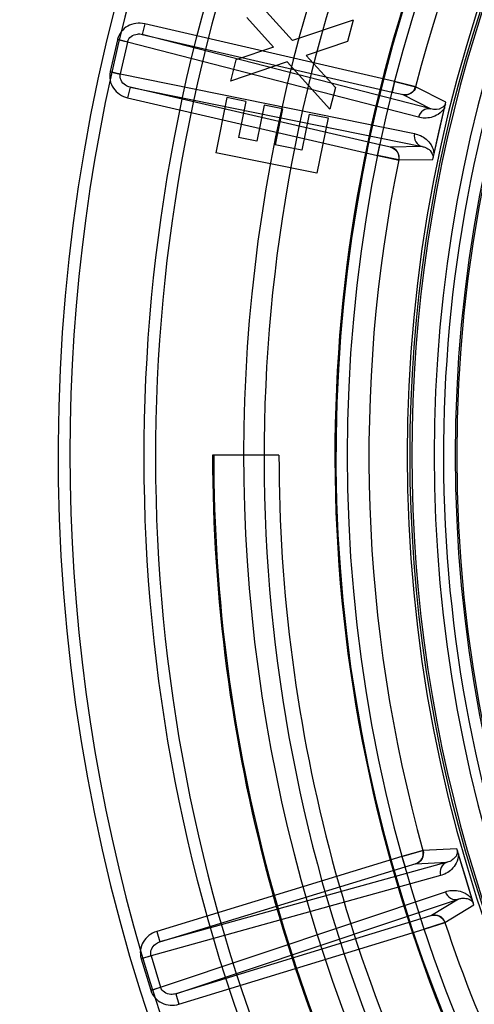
# Model space of a CAD drawing. Header units: millimetres. Extents: x 0 to 297, y 0 to 210.
# Tile 64 of 256: x 147.086 to 147.191, y 92.75 to 92.977. Entities that reach past the tile are written whole.
import ezdxf

# ---------------------------------------------------------------- set-up
doc = ezdxf.new("R2010")
doc.units = ezdxf.units.MM
doc.header["$LTSCALE"] = 16.335
doc.layers.get('0').update_dxf_attribs({"linetype": 'CONTINUOUS'})
doc.layers.add('01_GLOBAL', color=7, linetype='CONTINUOUS')
doc.layers.add('INTFCLR_144815', color=7, linetype='CONTINUOUS')

msp = doc.modelspace()

# ---------------------------------------------------------------- linework, layer by layer
at = {"color": 7, "linetype": 'Continuous'}
msp.add_circle((148.2308034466, 92.1164639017), 1.9, dxfattribs=at)
at = {"color": 9, "linetype": 'Continuous'}
msp.add_arc((148.2308034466, 92.1164639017), 1.8756493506, 92.9674534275, 177.0325465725, dxfattribs=at)
at = {"layer": '01_GLOBAL', "color": 7, "linetype": 'Continuous'}
msp.add_circle((148.2308034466, 92.1164639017), 1.925, dxfattribs=at)
at = {"layer": 'INTFCLR_144815', "color": 6, "linetype": 'Continuous'}
for p, q in [((147.1488022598, 92.9719557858), (147.1395482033, 92.98216386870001)), ((147.1443898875, 92.9704531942), (147.138274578, 92.977231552)), ((147.1626928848, 92.97666390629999), (147.1488022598, 92.9719557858)), ((147.1626928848, 92.97666390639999), (147.1614144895, 92.9717315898)), ((147.1443898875, 92.9704531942), (147.1357654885, 92.96754341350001)), ((147.1614144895, 92.9717315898), (147.1519505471, 92.9685022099)), ((147.1357654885, 92.96754341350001), (147.1344918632, 92.9626110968)), ((147.1586764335, 92.9611371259), (147.1519505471, 92.9685022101)), ((147.1475238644, 92.9670234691), (147.1344918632, 92.9626110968)), ((147.1573932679, 92.9561761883), (147.1475238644, 92.9670234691)), ((147.1586764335, 92.9611371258), (147.1573932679, 92.9561761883)), ((147.1337006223, 92.9588185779), (147.1311438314, 92.94613002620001)), ((147.1380319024, 92.95794564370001), (147.1337006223, 92.9588185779)), ((147.1380319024, 92.95794564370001), (147.1363623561, 92.94965038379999)), ((147.1422343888, 92.9571013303), (147.1405648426, 92.94880607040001)), ((147.1464845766, 92.95624270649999), (147.1422343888, 92.9571013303)), ((147.1464845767, 92.95624270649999), (147.1448150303, 92.9479474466)), ((147.1525998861, 92.9550120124), (147.1509303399, 92.9467167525)), ((147.1525998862, 92.95501201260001), (147.1569454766, 92.9541343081)), ((147.1569454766, 92.9541343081), (147.1543886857, 92.94144575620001)), ((147.1405648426, 92.94880607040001), (147.1363623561, 92.94965038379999)), ((147.1509303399, 92.9467167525), (147.1448150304, 92.9479474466)), ((147.1543886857, 92.94144575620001), (147.1311438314, 92.94613002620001)), ((147.1456636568, 92.87660369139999), (147.1304053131, 92.8766036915))]:
    msp.add_line(p, q, dxfattribs=at)
at = {"layer": 'INTFCLR_144815', "color": 9, "linetype": 'Continuous'}
for p, q in [((147.1147862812, 92.9758027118), (147.114223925, 92.9733668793)), ((147.1722458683, 92.9625371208), (147.1147862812, 92.9758027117)), ((147.1085433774, 92.972126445), (147.106859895, 92.9648344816)), ((147.1108542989, 92.9715929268), (147.1085433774, 92.972126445)), ((147.1085728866, 92.9722470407), (147.1108689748, 92.971653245)), ((147.114223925, 92.9733668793), (147.171683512, 92.9601012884)), ((147.1805893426, 92.95620399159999), (147.114223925, 92.9733668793)), ((147.1108542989, 92.9715929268), (147.1091708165, 92.9643009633)), ((147.1108542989, 92.9715929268), (147.1108689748, 92.971653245)), ((147.1777160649, 92.9543016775), (147.1108542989, 92.9715929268)), ((147.106833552, 92.9647131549), (147.1091575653, 92.9642403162)), ((147.106859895, 92.9648344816), (147.1091708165, 92.9643009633)), ((147.1091575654, 92.9642403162), (147.1091708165, 92.9643009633)), ((147.1091708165, 92.9643009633), (147.1768457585, 92.9505319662)), ((147.1114217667, 92.96122939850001), (147.1108594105, 92.95879356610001)), ((147.1114217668, 92.96122939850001), (147.1785943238, 92.94756261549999)), ((147.1688813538, 92.9479638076), (147.1114217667, 92.96122939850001)), ((147.1722458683, 92.9625371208), (147.171683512, 92.9601012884)), ((147.1840540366, 92.9577827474), (147.1770951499, 92.9613305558)), ((147.1108594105, 92.95879356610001), (147.1683189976, 92.94552797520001)), ((147.171683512, 92.9601012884), (147.1742384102, 92.9595289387)), ((147.1741134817, 92.9595186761), (147.1805893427, 92.95620399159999)), ((147.1683189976, 92.9455279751), (147.1688813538, 92.9479638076)), ((147.1713207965, 92.9474222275), (147.1688813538, 92.9479638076)), ((147.1785943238, 92.94756261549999), (147.1713207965, 92.9474222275)), ((147.1732064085, 92.9444865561), (147.1810162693, 92.9446247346)), ((147.1739486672, 92.78431533), (147.1175544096, 92.7670738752)), ((147.1739486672, 92.78431533), (147.1746795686, 92.7819246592)), ((147.1865520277, 92.78610200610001), (147.1787515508, 92.7856950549)), ((147.1843408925, 92.7830024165), (147.1182853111, 92.7646832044)), ((147.1182853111, 92.7646832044), (147.1746795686, 92.7819246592)), ((147.1746795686, 92.7819246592), (147.1771783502, 92.78270643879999)), ((147.1770752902, 92.7826350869), (147.1843408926, 92.7830024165)), ((147.1828037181, 92.7799183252), (147.1162541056, 92.7614621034)), ((147.1184421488, 92.7543053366), (147.1839348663, 92.7762185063)), ((147.1219273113, 92.7527707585), (147.1869338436, 92.7745212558)), ((147.1869338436, 92.7745212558), (147.1807049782, 92.7707629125)), ((147.1838058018, 92.7691633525), (147.1905002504, 92.77318794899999)), ((147.1807049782, 92.7707629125), (147.1783215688, 92.77001221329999)), ((147.1783215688, 92.77001221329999), (147.1219273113, 92.7527707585)), ((147.1790524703, 92.7676215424), (147.1783215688, 92.77001221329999)), ((147.1175544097, 92.7670738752), (147.1182853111, 92.7646832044)), ((147.1226582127, 92.75038008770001), (147.1790524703, 92.7676215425)), ((147.1139512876, 92.7608878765), (147.1162366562, 92.7615216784)), ((147.1162541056, 92.7614621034), (147.1139860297, 92.760768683)), ((147.1162541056, 92.7614621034), (147.1162366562, 92.7615216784)), ((147.1162541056, 92.7614621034), (147.1184421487, 92.7543053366)), ((147.1139860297, 92.760768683), (147.1161740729, 92.75361191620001)), ((147.1161740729, 92.75361191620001), (147.1184421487, 92.7543053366)), ((147.1162119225, 92.7534936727), (147.1184609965, 92.754246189)), ((147.1184609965, 92.754246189), (147.1184421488, 92.7543053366)), ((147.1219273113, 92.7527707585), (147.1226582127, 92.7503800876))]:
    msp.add_line(p, q, dxfattribs=at)
at = {"layer": 'INTFCLR_144815', "color": 7, "linetype": 'Continuous'}
for p, q in [((147.17713361, 92.9613191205), (147.1722458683, 92.9625371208)), ((147.1722458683, 92.96253712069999), (147.1770951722, 92.9613306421)), ((147.1810162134, 92.9446247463), (147.1840539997, 92.9577828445)), ((147.1825351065, 92.9512037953), (147.1840539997, 92.9577828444)), ((147.1810162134, 92.9446247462), (147.1825351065, 92.9512037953)), ((147.1683189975, 92.9455279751), (147.1732725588, 92.9444433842)), ((147.1732064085, 92.9444865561), (147.1683189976, 92.9455279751)), ((147.1787905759, 92.7857043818), (147.1739486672, 92.78431533)), ((147.1739486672, 92.78431533), (147.1787515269, 92.7856951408)), ((147.1905001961, 92.77318793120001), (147.1865519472, 92.7861020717)), ((147.1885260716, 92.7796450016), (147.1865519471, 92.7861020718)), ((147.1905001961, 92.77318793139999), (147.1885260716, 92.7796450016)), ((147.1838058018, 92.7691633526), (147.1790524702, 92.7676215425)), ((147.1790524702, 92.7676215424), (147.1838846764, 92.7691590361))]:
    msp.add_line(p, q, dxfattribs=at)
at = {"layer": 'INTFCLR_144815', "color": 6, "linetype": 'Continuous'}
msp.add_circle((147.5056636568, 92.8766036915), 0.3190566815, dxfattribs=at)
for centre, radius, start, end in [((147.5056636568, 92.8766036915), 0.4398395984, 313.9937911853, 154.5150993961), ((147.5056636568, 92.8766036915), 0.4248395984, 312.9543589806, 154.5144414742), ((147.5056636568, 92.8766036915), 0.4107861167, 108.7136429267, 257.7559644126), ((147.5056636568, 92.8766036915), 0.3305190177, 45.0000000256, 314.9999999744), ((147.5056636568, 92.8766036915), 0.329927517, 44.99999995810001, 315.0000000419), ((147.5056636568, 92.8766036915), 0.3294494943, 44.99999997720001, 315.0000000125), ((147.5056636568, 92.8766036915), 0.3194853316, 47.86578076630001, 312.1342192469), ((147.5058872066, 92.87614098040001), 0.3913, 159.5360679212, 203.3367082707), ((147.5056636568, 92.8766036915), 0.3752583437, 180.0000000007, 210.0000000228), ((147.5056636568, 92.8766036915), 0.375, 180.0000000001, 210.0000000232), ((147.5056636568, 92.8766036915), 0.36, 180, 209.9999999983)]:
    msp.add_arc(centre, radius, start, end, dxfattribs=at)
at = {"layer": 'INTFCLR_144815', "color": 9, "linetype": 'Continuous'}
for centre, radius, start, end in [((147.5056636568, 92.8766036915), 0.3443130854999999, 52.2436298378, 307.7563701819), ((147.5056636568, 92.8766036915), 0.4080560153, 125.9035433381, 247.5002459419), ((147.5056636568, 92.8766036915), 0.3243260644, 52.5411294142, 307.4588705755), ((147.505663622, 92.8766037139), 0.3681107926, 125.9035433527, 247.5002459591), ((147.5056636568, 92.8766036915), 0.3468891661, 128.484146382, 209.9999999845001), ((147.5056636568, 92.8766036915), 0.3393168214, 138.4596802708, 165.5403197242), ((147.5058872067, 92.87614098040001), 0.3886110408, 159.6723536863, 203.1995351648), ((147.5058872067, 92.87614098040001), 0.3636453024, 159.7769988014, 203.0866188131), ((147.5056636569, 92.8766036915), 0.3471400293, 159.8720266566, 203.1279733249), ((147.5056636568, 92.8766036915), 0.3221742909, 159.8664381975, 203.1335617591), ((147.113165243, 92.9710594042), 0.0047434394, 165.5003217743, 167.0000100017), ((147.1114817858, 92.96376743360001), 0.0047434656, 166.9999956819, 168.4996756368), ((147.5056636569, 92.8766036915), 0.3393168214, 168.4596802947, 195.5403196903), ((147.5056636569, 92.8766036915), 0.3393168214, 198.4596803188, 225.5403197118), ((147.1185222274, 92.7621555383), 0.0047434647, 195.5003259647, 197.0000061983), ((147.1207102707, 92.7549987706), 0.0047434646, 196.9999951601, 198.4996754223)]:
    msp.add_arc(centre, radius, start, end, dxfattribs=at)
for points in [[(147.1147862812, 92.9758027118), (147.1141254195, 92.9759550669), (147.1127486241, 92.9760151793), (147.1108193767, 92.97535718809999), (147.1093085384, 92.9740479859), (147.1087323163, 92.9728696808), (147.1085710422, 92.9722470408)], [(147.1068351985, 92.9647131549), (147.1067068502, 92.9640829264), (147.1067116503, 92.96277041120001), (147.1074921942, 92.96093227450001), (147.1089365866, 92.95949534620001), (147.1101992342, 92.95894637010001), (147.1108594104, 92.95879356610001)], [(147.1175544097, 92.7670738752), (147.1169065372, 92.7668755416), (147.1156855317, 92.7662395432), (147.114345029, 92.764705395), (147.1136953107, 92.7628171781), (147.1137811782, 92.76150758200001), (147.1139534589, 92.7608878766)], [(147.116209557, 92.7534936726), (147.1164141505, 92.7528838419), (147.1170702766, 92.7517486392), (147.1186694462, 92.7505479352), (147.1206400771, 92.7500259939), (147.1220094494, 92.75018219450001), (147.1226582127, 92.7503800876)]]:
    msp.add_open_spline(points, degree=3, dxfattribs=at)
for points, knots in [([(147.1108689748, 92.971653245), (147.110989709, 92.9721200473), (147.1116052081, 92.97301733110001), (147.112962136, 92.9735111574), (147.1138653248, 92.9734505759), (147.114223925, 92.9733668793)], [0, 0, 0, 0, 0.3515692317, 0.7314991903, 1, 1, 1, 1]), ([(147.1114217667, 92.96122939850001), (147.1110627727, 92.96131137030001), (147.1102244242, 92.96165284), (147.1092213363, 92.9626915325), (147.1090614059, 92.9637678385), (147.1091575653, 92.9642403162)], [0, 0, 0, 0, 0.268497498, 0.6484305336, 1, 1, 1, 1]), ([(147.1805893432, 92.95620399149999), (147.1799949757, 92.95633939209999), (147.1786173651, 92.9560750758), (147.1778599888, 92.95491771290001), (147.1777160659, 92.9543016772)], [0, 0, 0, 0, 0.4907304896, 1, 1, 1, 1]), ([(147.1837711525, 92.95655783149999), (147.1834075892, 92.9559241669), (147.1824534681, 92.9549369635), (147.1807507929, 92.9542174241), (147.1791726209, 92.95404373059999), (147.1781830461, 92.9541809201), (147.1777160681, 92.9543016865)], [0, 0, 0, 0, 0.3175077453, 0.5704255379, 0.7903686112, 1, 1, 1, 1]), ([(147.1839480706, 92.9573240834), (147.1837550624, 92.95695378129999), (147.1828081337, 92.9560288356), (147.1813880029, 92.9559791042), (147.1805893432, 92.95620399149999)], [0, 0, 0, 0, 0.3347895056, 1, 1, 1, 1]), ([(147.1768457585, 92.9505319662), (147.1767050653, 92.94991518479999), (147.1768784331, 92.9485429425), (147.178000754, 92.9477014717), (147.1785943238, 92.94756261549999)], [0, 0, 0, 0, 0.5092695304, 1, 1, 1, 1]), ([(147.1768457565, 92.9505319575), (147.1773184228, 92.9504333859), (147.1782694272, 92.95012617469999), (147.179609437, 92.9492770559), (147.1808244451, 92.9478855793), (147.1812498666, 92.9465804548), (147.1812990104, 92.9458496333)], [0, 0, 0, 0, 0.2098431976, 0.4298742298, 0.6816630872, 1, 1, 1, 1]), ([(147.1785943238, 92.94756261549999), (147.1788562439, 92.94751514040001), (147.179519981, 92.9473200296), (147.1806068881, 92.9466438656), (147.1811070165, 92.94565446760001), (147.1811221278, 92.94508339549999)], [0, 0, 0, 0, 0.21167695, 0.5457153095, 1, 1, 1, 1]), ([(147.1869195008, 92.7848997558), (147.186921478, 92.7841692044), (147.1865887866, 92.7828372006), (147.1854739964, 92.78136272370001), (147.184194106, 92.7804232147), (147.1832685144, 92.7800472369), (147.1828037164, 92.7799183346)], [0, 0, 0, 0, 0.317507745, 0.5704255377, 0.7903686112, 1, 1, 1, 1]), ([(147.1866895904, 92.7856518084), (147.1867075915, 92.7852346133), (147.18635, 92.7839601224), (147.1851449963, 92.7832069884), (147.1843408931, 92.7830024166)], [0, 0, 0, 0, 0.3347895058, 1, 1, 1, 1]), ([(147.1843408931, 92.7830024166), (147.1837584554, 92.7828224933), (147.1826975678, 92.78190478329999), (147.1826203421, 92.78052378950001), (147.1828037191, 92.77991832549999)], [0, 0, 0, 0, 0.4907304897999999, 1, 1, 1, 1]), ([(147.1839348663, 92.7762185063), (147.184121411, 92.7756140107), (147.1849576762, 92.77451229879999), (147.186350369, 92.7743447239), (147.1869338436, 92.7745212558)], [0, 0, 0, 0, 0.5092695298, 1, 1, 1, 1]), ([(147.1839348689, 92.7762184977), (147.184392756, 92.7763717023), (147.1853713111, 92.776577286), (147.1869547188, 92.7765153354), (147.1883558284, 92.7760311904), (147.1894371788, 92.7752617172), (147.1899262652, 92.774697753), (147.1901326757, 92.7743901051)], [0, 0, 0, 0, 0.2093743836, 0.4289067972, 0.6801339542, 0.8393493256, 1, 1, 1, 1]), ([(147.1869338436, 92.7745212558), (147.1871844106, 92.77461110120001), (147.1878567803, 92.77477399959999), (147.1891361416, 92.7747318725), (147.1900639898, 92.77412511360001), (147.1903625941, 92.773638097)], [0, 0, 0, 0, 0.2116772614, 0.5457161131, 1, 1, 1, 1]), ([(147.1162366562, 92.7615216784), (147.1161078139, 92.7619863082), (147.1161922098, 92.7630711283), (147.1171204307, 92.7641772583), (147.1179329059, 92.7645763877), (147.1182853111, 92.7646832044)], [0, 0, 0, 0, 0.3515692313, 0.7314991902, 1, 1, 1, 1]), ([(147.1219273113, 92.7527707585), (147.1215754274, 92.75266225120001), (147.1206786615, 92.7525387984), (147.1192906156, 92.75293678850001), (147.1186139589, 92.7537889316), (147.1184609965, 92.754246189)], [0, 0, 0, 0, 0.2684974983, 0.648430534, 1, 1, 1, 1])]:
    msp.add_open_spline(points, degree=3, knots=knots, dxfattribs=at)
at = {"layer": 'INTFCLR_144815', "color": 7, "linetype": 'Continuous'}
for points, knots in [([(147.1741134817, 92.9595186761), (147.1747250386, 92.9593776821), (147.1761134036, 92.9595866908), (147.1769381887, 92.9607226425), (147.1770951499, 92.9613305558)], [0, 0, 0, 0, 0.4999003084, 1, 1, 1, 1]), ([(147.17713361, 92.9613191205), (147.1769767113, 92.96071028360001), (147.1761384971, 92.9595629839), (147.1747349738, 92.9593748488), (147.1741134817, 92.9595186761)], [0, 0, 0, 0, 0.4963727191, 1, 1, 1, 1]), ([(147.1732460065, 92.9444800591), (147.1733718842, 92.94509606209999), (147.1731214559, 92.94649470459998), (147.1719424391, 92.9472790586), (147.1713207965, 92.9474222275)], [0, 0, 0, 0, 0.4963749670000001, 1, 1, 1, 1]), ([(147.1713207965, 92.9474222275), (147.1719322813, 92.94728086), (147.1730885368, 92.94648435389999), (147.1733318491, 92.94510176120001), (147.1732064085, 92.9444865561)], [0, 0, 0, 0, 0.4999003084, 1, 1, 1, 1]), ([(147.1787905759, 92.7857043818), (147.1789591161, 92.7850986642), (147.1788068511, 92.7836859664), (147.1776854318, 92.7828212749), (147.1770752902, 92.7826350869)], [0, 0, 0, 0, 0.4963727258, 1, 1, 1, 1]), ([(147.1770752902, 92.7826350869), (147.1776754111, 92.7828187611), (147.1787732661, 92.78369395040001), (147.1789195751, 92.7850901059), (147.1787515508, 92.7856950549)], [0, 0, 0, 0, 0.4999003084, 1, 1, 1, 1]), ([(147.1838433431, 92.7691775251), (147.1836443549, 92.76977393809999), (147.1827281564, 92.7708599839), (147.1813149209, 92.770949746), (147.1807049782, 92.7707629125)], [0, 0, 0, 0, 0.4963749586, 1, 1, 1, 1]), ([(147.1807049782, 92.7707629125), (147.1813052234, 92.7709462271), (147.182704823, 92.7708345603), (147.183606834, 92.76975885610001), (147.1838058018, 92.7691633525)], [0, 0, 0, 0, 0.4999003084, 1, 1, 1, 1])]:
    msp.add_open_spline(points, degree=3, knots=knots, dxfattribs=at)

doc.saveas('drawing.dxf')
